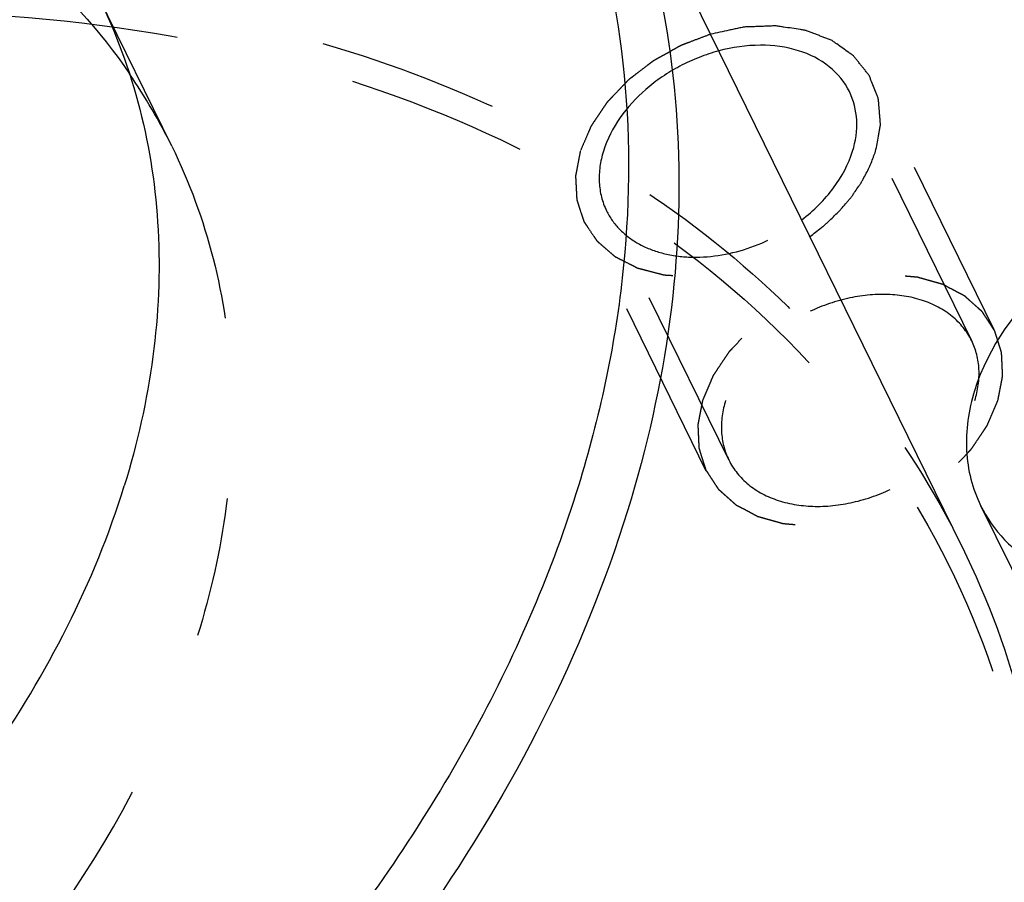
# Model space of a CAD drawing. Header units: millimetres. Extents: x 0 to 410, y 0 to 287.
# Tile 30 of 57: x 309 to 322, y 158 to 169. Entities that reach past the tile are written whole.
import ezdxf

# ---------------------------------------------------------------- set-up
doc = ezdxf.new("R2010")
doc.units = ezdxf.units.MM
doc.header["$LTSCALE"] = 22.55
doc.linetypes.add('HIDDEN', pattern=[0.2, 0.1, -0.1])
doc.layers.get('0').update_dxf_attribs({"linetype": 'CONTINUOUS'})
for name, color, linetype in [('02___PRT_ALL_AXES', 7, 'CONTINUOUS'), ('1_ASSI', 7, 'CONTINUOUS'), ('DEFAULT_2', 8, 'HIDDEN')]:
    doc.layers.add(name, color=color, linetype=linetype)

msp = doc.modelspace()

# ---------------------------------------------------------------- linework, layer by layer
at = {"color": 7, "linetype": 'Continuous'}
for points, knots in [([(315.46352, 172.68104), (315.8824, 171.99959), (316.56996, 170.5232), (317.07202, 168.10157), (317.03683, 165.54616), (316.66931, 163.84774), (316.40819, 163.00277)], [0, 0, 0, 0, 0.23967615, 0.48288491, 0.73500654, 1, 1, 1, 1]), ([(316.54289, 171.72326), (316.86777, 171.06128), (317.38559, 169.65135), (317.72077, 167.39299), (317.61476, 165.03544), (317.26203, 163.47116), (317.02124, 162.69197)], [0, 0, 0, 0, 0.23908737, 0.48292341, 0.73557727, 1, 1, 1, 1]), ([(327.04299, 165.95888), (326.88926, 166.14488), (326.48212, 166.4682), (325.71586, 166.72369), (324.84224, 166.76033), (323.9319, 166.57988), (323.20172, 166.26238), (322.66453, 165.91781), (321.97498, 165.3623), (321.51863, 164.73521), (321.35015, 164.19)], [0, 0, 0, 0, 0.10431258, 0.21851573, 0.34391855, 0.47813666, 0.61643205, 0.68542983, 0.75331037, 1, 1, 1, 1]), ([(321.35015, 164.19), (321.27581, 163.94944), (321.22011, 163.5721), (321.29237, 163.08712), (321.3743, 162.86355), (321.42578, 162.75866)], [0, 0, 0, 0, 0.51613378, 0.76048345, 1, 1, 1, 1]), ([(316.40819, 163.00277), (316.08389, 161.95333), (315.17974, 159.85681), (313.22634, 156.94184), (310.70694, 154.25683), (306.7059, 151.10382), (302.03092, 148.81328), (297.08794, 147.58451), (293.42388, 147.23982), (289.92388, 147.48417), (286.71422, 148.31345), (283.9149, 149.70609), (281.6382, 151.62127), (279.98722, 153.99145), (279.04116, 156.71591), (278.83632, 159.66967), (279.18031, 161.65101), (279.45729, 162.63536)], [0, 0, 0, 0, 0.06108061, 0.12599342, 0.1942451, 0.2649363, 0.40851813, 0.47919189, 0.54741618, 0.61229723, 0.67334199, 0.7305941, 0.7847314, 0.83705392, 0.88927642, 0.94313646, 1, 1, 1, 1]), ([(321.42578, 162.75866), (321.50252, 162.60231), (321.71069, 162.30581), (322.15091, 161.96499), (322.69556, 161.73743), (323.54598, 161.59225), (324.7018, 161.74077), (325.55746, 162.14955), (325.94974, 162.42112)], [0, 0, 0, 0, 0.1030855, 0.21051853, 0.32538278, 0.44892998, 0.71761426, 1, 1, 1, 1]), ([(317.02124, 162.69197), (316.46927, 160.90578), (315.12299, 158.29881), (312.65852, 155.248), (309.62046, 152.339), (305.11586, 149.37152), (300.05632, 147.48132), (295.89452, 146.72948), (291.93692, 146.51916), (288.12286, 147.07641), (284.78369, 148.4817), (282.6691, 149.87611), (280.94398, 151.60314), (280.08214, 152.95557), (279.7361, 153.66068)], [0, 0, 0, 0, 0.12078804, 0.18574167, 0.25305938, 0.39181947, 0.53098893, 0.5987902, 0.66437218, 0.78665929, 0.84339041, 0.89736984, 0.94925379, 1, 1, 1, 1]), ([(321.19474, 162.24379), (321.51963, 161.58181), (322.03746, 160.17187), (322.37267, 157.91349), (322.26662, 155.55592), (321.91393, 153.99162), (321.67313, 153.21242)], [0, 0, 0, 0, 0.23908674, 0.48292405, 0.73557479, 1, 1, 1, 1])]:
    msp.add_open_spline(points, degree=3, knots=knots, dxfattribs=at)
at = {"color": 2, "linetype": 'Continuous'}
for points, knots in [([(320.1163, 167.17697), (320.12768, 167.23905), (320.14199, 167.31665), (320.15892, 167.40975), (320.16629, 167.44857), (320.17146, 167.47955), (320.17732, 167.50301), (320.17559, 167.52561), (320.17308, 167.5557), (320.17001, 167.59333), (320.16629, 167.63849), (320.1626, 167.68365), (320.15883, 167.72878), (320.15591, 167.76647), (320.15309, 167.79645), (320.15205, 167.82705), (320.138, 167.86087), (320.11691, 167.91546), (320.09013, 167.98357), (320.06598, 168.04481), (320.05016, 168.08579), (320.04312, 168.10263), (320.03854, 168.11666), (320.0301, 168.12862), (320.01353, 168.14861), (319.99081, 168.17766), (319.96314, 168.2123), (319.93559, 168.24701), (319.90796, 168.28166), (319.88054, 168.31648), (319.85705, 168.345), (319.83969, 168.36891), (319.81253, 168.38537), (319.76958, 168.41767), (319.70565, 168.46179), (319.64325, 168.50736), (319.59816, 168.53762), (319.57436, 168.55728), (319.54321, 168.56809), (319.50562, 168.58323), (319.45993, 168.6007), (319.4144, 168.61836), (319.36881, 168.63594), (319.3233, 168.65363), (319.28516, 168.66809), (319.25887, 168.67876), (319.24322, 168.68401), (319.22521, 168.68608), (319.2035, 168.68976), (319.15075, 168.69769), (319.07188, 168.70994), (318.98417, 168.72351), (318.9139, 168.73409), (318.87026, 168.74142), (318.8321, 168.73879), (318.7945, 168.73764), (318.74731, 168.7357), (318.69077, 168.7336), (318.63419, 168.73137), (318.57766, 168.72942), (318.52098, 168.7265), (318.4742, 168.72707), (318.43524, 168.71739), (318.39655, 168.70947), (318.34809, 168.69897), (318.23187, 168.67427), (318.135, 168.65356), (318.05751, 168.63704)], [0, 0, 0, 0, 0.0625, 0.078125, 0.09375, 0.1015625, 0.109375, 0.1171875, 0.125, 0.140625, 0.15625, 0.171875, 0.1875, 0.203125, 0.2109375, 0.21875, 0.234375, 0.25, 0.28125, 0.3125, 0.3203125, 0.328125, 0.33203125, 0.3359375, 0.34375, 0.359375, 0.375, 0.390625, 0.40625, 0.421875, 0.4375, 0.4453125, 0.453125, 0.46875, 0.5, 0.53125, 0.546875, 0.5546875, 0.5625, 0.578125, 0.59375, 0.609375, 0.625, 0.640625, 0.65625, 0.6640625, 0.66796875, 0.671875, 0.6796875, 0.6875, 0.71875, 0.75, 0.765625, 0.78125, 0.7890625, 0.796875, 0.8125, 0.828125, 0.84375, 0.859375, 0.875, 0.890625, 0.8984375, 0.90625, 0.921875, 0.9375, 1, 1, 1, 1]), ([(319.29646, 166.11224), (319.31999, 166.13074), (319.36714, 166.16762), (319.42563, 166.21432), (319.47335, 166.25041), (319.51772, 166.2911), (319.57186, 166.34365), (319.62709, 166.39525), (319.6697, 166.43746), (319.70681, 166.48262), (319.74576, 166.52691), (319.7833, 166.57161), (319.81386, 166.60477), (319.83549, 166.63916), (319.86754, 166.68454), (319.89816, 166.73032), (319.93066, 166.77526), (319.95755, 166.82302), (319.98905, 166.8837), (320.0221, 166.94393), (320.0465, 166.99242), (320.06398, 167.04178), (320.08821, 167.10317), (320.10688, 167.15238), (320.1163, 167.17697)], [0, 0, 0, 0, 0.0625, 0.125, 0.15625, 0.1875, 0.25, 0.3125, 0.34375, 0.375, 0.4375, 0.46875, 0.5, 0.53125, 0.5625, 0.625, 0.65625, 0.6875, 0.75, 0.8125, 0.84375, 0.875, 0.9375, 1, 1, 1, 1])]:
    msp.add_open_spline(points, degree=3, knots=knots, dxfattribs=at)
at = {"layer": '02___PRT_ALL_AXES', "color": 7, "linetype": 'Continuous'}
msp.add_line((321.19488, 162.24354), (316.54299, 171.72309), dxfattribs=at)
at = {"layer": '02___PRT_ALL_AXES', "color": 8, "linetype": 'HIDDEN'}
msp.add_line((311.33568, 167.23946), (310.42056, 169.10429), dxfattribs=at)
msp.add_arc((304.82924, 164.04491), 7.24837, 26.151132, 34.431835, dxfattribs=at)
at = {"layer": '02___PRT_ALL_AXES', "color": 7, "linetype": 'Continuous'}
for points, knots in [([(303.43794, 171.93907), (304.21313, 171.87531), (305.70996, 171.62503), (307.77765, 170.84435), (309.52308, 169.69258), (310.43687, 168.6844), (310.80769, 168.14332)], [0, 0, 0, 0, 0.27286966, 0.52896105, 0.76988137, 1, 1, 1, 1]), ([(310.4205, 169.10439), (310.63997, 168.65715), (310.98982, 167.70461), (311.21627, 166.17885), (311.14465, 164.58607), (310.90635, 163.52921), (310.74367, 163.00277)], [0, 0, 0, 0, 0.23908389, 0.48291795, 0.73556989, 1, 1, 1, 1]), ([(285.55345, 156.90116), (285.78723, 156.42478), (286.36951, 155.51106), (287.535, 154.34426), (288.96364, 153.40219), (291.2196, 152.45277), (293.79641, 152.07626), (296.47019, 152.21834), (299.28193, 152.7263), (302.7002, 154.00333), (305.74357, 156.00815), (307.79611, 157.9735), (309.46117, 160.03466), (310.37074, 161.79598), (310.74367, 163.00277)], [0, 0, 0, 0, 0.05074605, 0.10262989, 0.15660919, 0.21334011, 0.33562657, 0.40120826, 0.46900933, 0.60817831, 0.7469382, 0.81425579, 0.87920929, 1, 1, 1, 1])]:
    msp.add_open_spline(points, degree=3, knots=knots, dxfattribs=at)
at = {"layer": '02___PRT_ALL_AXES', "color": 8, "linetype": 'HIDDEN'}
for points, knots in [([(311.33562, 167.23956), (311.5551, 166.79232), (311.90495, 165.83978), (312.1314, 164.31402), (312.05977, 162.72124), (311.82148, 161.66439), (311.65879, 161.13794)], [0, 0, 0, 0, 0.23908389, 0.48291795, 0.73556989, 1, 1, 1, 1]), ([(286.46858, 155.03633), (286.70235, 154.55995), (287.28463, 153.64623), (288.45012, 152.47943), (289.87877, 151.53736), (292.13473, 150.58794), (294.71153, 150.21143), (297.38532, 150.35351), (300.19706, 150.86147), (303.61533, 152.1385), (306.65869, 154.14332), (308.71124, 156.10867), (310.37629, 158.16983), (311.28587, 159.93115), (311.65879, 161.13794)], [0, 0, 0, 0, 0.05074605, 0.10262989, 0.15660919, 0.21334011, 0.33562657, 0.40120826, 0.46900933, 0.60817831, 0.7469382, 0.81425579, 0.87920929, 1, 1, 1, 1])]:
    msp.add_open_spline(points, degree=3, knots=knots, dxfattribs=at)
at = {"layer": '1_ASSI', "color": 8, "linetype": 'HIDDEN'}
for p, q in [((321.31431, 164.81234), (319.7891, 167.92039)), ((318.28446, 163.3255), (316.75925, 166.43355))]:
    msp.add_line(p, q, dxfattribs=at)
at = {"layer": '1_ASSI', "color": 7, "linetype": 'Continuous'}
msp.add_line((321.42597, 162.75823), (322.21313, 161.15417), dxfattribs=at)
at = {"layer": '1_ASSI', "color": 8, "linetype": 'HIDDEN'}
for points, knots in [([(318.16034, 168.42841), (317.99262, 168.38387), (317.667, 168.25508), (317.12153, 167.88688), (316.81176, 167.47428), (316.71989, 167.17697)], [0, 0, 0, 0, 0.26405612, 0.52649977, 1, 1, 1, 1]), ([(316.71989, 167.17697), (316.68128, 167.05204), (316.6427, 166.79628), (316.70551, 166.5431), (316.75923, 166.4336)], [0, 0, 0, 0, 0.51741373, 1, 1, 1, 1]), ([(316.75923, 166.4336), (316.80051, 166.34948), (316.91383, 166.19024), (317.15448, 166.00997), (317.45211, 165.89345), (317.91506, 165.82718), (318.53704, 165.92681), (318.99056, 166.16541), (319.19425, 166.32114)], [0, 0, 0, 0, 0.10270594, 0.21003749, 0.32519478, 0.44933181, 0.71897894, 1, 1, 1, 1]), ([(321.31433, 164.81229), (321.25707, 164.929), (321.07968, 165.14637), (320.69174, 165.34459), (320.224, 165.41269), (319.72013, 165.35045), (319.22465, 165.1648), (318.66069, 164.79506), (318.33926, 164.37363), (318.2451, 164.06892)], [0, 0, 0, 0, 0.10245483, 0.21314433, 0.33593059, 0.46959084, 0.60932989, 0.74865881, 1, 1, 1, 1]), ([(321.35368, 164.06892), (321.39228, 164.19385), (321.43087, 164.44961), (321.36806, 164.70279), (321.31433, 164.81229)], [0, 0, 0, 0, 0.51741373, 1, 1, 1, 1]), ([(318.2451, 164.06892), (318.20649, 163.94399), (318.16791, 163.68823), (318.23071, 163.43505), (318.28444, 163.32555)], [0, 0, 0, 0, 0.51741373, 1, 1, 1, 1]), ([(318.28444, 163.32555), (318.34171, 163.20884), (318.51909, 162.99147), (318.90703, 162.79325), (319.37477, 162.72515), (319.87864, 162.78739), (320.37412, 162.97304), (320.93808, 163.34278), (321.25951, 163.76421), (321.35368, 164.06892)], [0, 0, 0, 0, 0.10245483, 0.21314433, 0.33593059, 0.46959084, 0.60932989, 0.74865881, 1, 1, 1, 1])]:
    msp.add_open_spline(points, degree=3, knots=knots, dxfattribs=at)
at = {"layer": '1_ASSI', "color": 7, "linetype": 'Continuous'}
for points, knots in [([(319.78912, 167.92034), (319.73052, 168.03977), (319.54719, 168.26189), (319.14596, 168.45994), (318.66421, 168.52167), (318.32889, 168.47316), (318.16034, 168.42841)], [0, 0, 0, 0, 0.21744006, 0.45305024, 0.71499169, 1, 1, 1, 1]), ([(319.82847, 167.17697), (319.86707, 167.3019), (319.90566, 167.55766), (319.84285, 167.81084), (319.78912, 167.92034)], [0, 0, 0, 0, 0.51741373, 1, 1, 1, 1]), ([(319.19425, 166.32114), (319.34365, 166.43537), (319.6033, 166.69045), (319.77793, 167.01344), (319.82847, 167.17697)], [0, 0, 0, 0, 0.5235416, 1, 1, 1, 1])]:
    msp.add_open_spline(points, degree=3, knots=knots, dxfattribs=at)
at = {"layer": 'DEFAULT_2', "color": 8, "linetype": 'HIDDEN'}
for p, q in [((321.59485, 164.95001), (320.06964, 168.05806)), ((318.00392, 163.18783), (316.47871, 166.29588))]:
    msp.add_line(p, q, dxfattribs=at)
for points, knots in [([(283.90963, 153.21242), (284.46161, 154.99861), (285.80788, 157.60557), (288.27235, 160.65637), (291.3104, 163.56536), (295.81498, 166.53284), (300.87451, 168.42305), (305.03629, 169.1749), (308.99389, 169.38522), (312.80795, 168.828), (316.14711, 167.42273), (318.26171, 166.02832), (319.98684, 164.30132), (320.84869, 162.94889), (321.19474, 162.24379)], [0, 0, 0, 0, 0.12078806, 0.18574171, 0.25305937, 0.39181932, 0.53098876, 0.59879, 0.66437199, 0.78665918, 0.84339035, 0.89736986, 0.94925382, 1, 1, 1, 1]), ([(284.21616, 153.05701), (284.54706, 154.12781), (285.47167, 156.26688), (287.47156, 159.23827), (290.05171, 161.97168), (294.14693, 165.17345), (298.92789, 167.48576), (303.97434, 168.70239), (307.70621, 169.02051), (311.26156, 168.73304), (314.51017, 167.84527), (317.32841, 166.38078), (319.60038, 164.38335), (321.22046, 161.92587), (322.10974, 159.11583), (322.23559, 156.08405), (321.82932, 154.06078), (321.51913, 153.05701)], [0, 0, 0, 0, 0.06112248, 0.12610548, 0.19444265, 0.26521461, 0.40884744, 0.47945792, 0.54754432, 0.61221833, 0.67301022, 0.73000818, 0.78395286, 0.83621239, 0.8885488, 0.9427034, 1, 1, 1, 1]), ([(318.05751, 168.63704), (318.01129, 168.6194), (317.91886, 168.5841), (317.81483, 168.54453), (317.74555, 168.51795), (317.71077, 168.505), (317.67657, 168.49072), (317.6338, 168.46533), (317.57936, 168.43578), (317.51449, 168.39933), (317.44934, 168.36334), (317.39562, 168.33263), (317.35141, 168.30956), (317.32162, 168.28819), (317.29277, 168.26568), (317.23458, 168.22126), (317.16702, 168.1691), (317.09892, 168.11743), (317.0607, 168.08729), (317.03012, 168.06639), (317.00683, 168.03899), (316.97323, 168.00473), (316.91558, 167.94373), (316.85765, 167.88309), (316.80779, 167.83109), (316.78748, 167.80928), (316.77014, 167.79217), (316.75683, 167.77383), (316.73541, 167.74118), (316.70383, 167.69482), (316.66639, 167.63906), (316.62871, 167.58336), (316.5977, 167.53685), (316.57529, 167.50447), (316.56358, 167.4857), (316.55601, 167.4659), (316.54513, 167.44151), (316.5202, 167.38267), (316.4823, 167.29454), (316.44882, 167.21616), (316.43205, 167.17697)], [0, 0, 0, 0, 0.0625, 0.125, 0.140625, 0.15625, 0.171875, 0.1875, 0.21875, 0.25, 0.28125, 0.3125, 0.328125, 0.34375, 0.359375, 0.375, 0.4375, 0.46875, 0.484375, 0.5, 0.515625, 0.53125, 0.5625, 0.625, 0.640625, 0.65625, 0.6640625, 0.671875, 0.6875, 0.71875, 0.75, 0.78125, 0.8125, 0.828125, 0.8359375, 0.84375, 0.859375, 0.875, 0.9375, 1, 1, 1, 1]), ([(316.43205, 167.17697), (316.42464, 167.13826), (316.40974, 167.06084), (316.39324, 166.97378), (316.38187, 166.91568), (316.37768, 166.89156), (316.37305, 166.87205), (316.37311, 166.85331), (316.3754, 166.82087), (316.37752, 166.77434), (316.38059, 166.7186), (316.3834, 166.66279), (316.38617, 166.61642), (316.38732, 166.5837), (316.38921, 166.56541), (316.39576, 166.54861), (316.40235, 166.5271), (316.41949, 166.4759), (316.43896, 166.41599), (316.45887, 166.35626), (316.46847, 166.32622), (316.4745, 166.30932), (316.47751, 166.29591), (316.48626, 166.28531), (316.49593, 166.2702), (316.51378, 166.24421), (316.54878, 166.19188), (316.58421, 166.13979), (316.61417, 166.09488), (316.62713, 166.07649), (316.63639, 166.06102), (316.64969, 166.04832), (316.67484, 166.02738), (316.70979, 165.99678), (316.75217, 165.96038), (316.79434, 165.92381), (316.82981, 165.89363), (316.85404, 165.87195), (316.86881, 165.86043), (316.88706, 165.85215), (316.90869, 165.84068), (316.96157, 165.8141), (317.02288, 165.7827), (317.0845, 165.75164), (317.11507, 165.73583), (317.13291, 165.72722), (317.14523, 165.71957), (317.16163, 165.71649), (317.18208, 165.71079), (317.21852, 165.70156), (317.29093, 165.68253), (317.36358, 165.66387), (317.42567, 165.6475), (317.45173, 165.64114), (317.47213, 165.63497), (317.49417, 165.63274), (317.53349, 165.63067), (317.58926, 165.62675), (317.65637, 165.62249), (317.7234, 165.618), (317.77936, 165.61463), (317.81835, 165.6116), (317.84092, 165.6109), (317.86457, 165.61407), (317.89376, 165.6167), (317.96413, 165.6241), (318.04613, 165.63258), (318.12815, 165.64059), (318.17506, 165.64607), (318.21013, 165.64762), (318.2456, 165.65893), (318.29277, 165.6706), (318.37536, 165.69264), (318.45796, 165.71396), (318.52872, 165.73263), (318.56417, 165.74158), (318.59932, 165.75198), (318.64466, 165.77273), (318.70187, 165.79629), (318.77027, 165.82565), (318.83883, 165.85447), (318.89562, 165.87936), (318.94179, 165.89745), (318.97444, 165.91596), (319.00653, 165.93586), (319.07101, 165.97493), (319.1676, 166.03385), (319.25351, 166.0861), (319.29646, 166.11224)], [0, 0, 0, 0, 0.03125, 0.0625, 0.0703125, 0.078125, 0.08203125, 0.0859375, 0.09375, 0.109375, 0.125, 0.140625, 0.15625, 0.1640625, 0.16796875, 0.171875, 0.1796875, 0.1875, 0.21875, 0.234375, 0.2421875, 0.24609375, 0.25, 0.25390625, 0.2578125, 0.265625, 0.28125, 0.3125, 0.3203125, 0.328125, 0.33203125, 0.3359375, 0.34375, 0.359375, 0.375, 0.390625, 0.40625, 0.4140625, 0.41796875, 0.421875, 0.4296875, 0.4375, 0.46875, 0.484375, 0.4921875, 0.49609375, 0.5, 0.50390625, 0.5078125, 0.515625, 0.53125, 0.5625, 0.5703125, 0.578125, 0.58203125, 0.5859375, 0.59375, 0.609375, 0.625, 0.640625, 0.65625, 0.6640625, 0.66796875, 0.671875, 0.6796875, 0.6875, 0.71875, 0.734375, 0.7421875, 0.75, 0.7578125, 0.765625, 0.78125, 0.8125, 0.8203125, 0.828125, 0.8359375, 0.84375, 0.859375, 0.875, 0.890625, 0.90625, 0.9140625, 0.921875, 0.9296875, 0.9375, 0.96875, 1, 1, 1, 1]), ([(321.64151, 164.06892), (321.64642, 164.09428), (321.65623, 164.14499), (321.67103, 164.22108), (321.68313, 164.28444), (321.69206, 164.32887), (321.69643, 164.35414), (321.70176, 164.37343), (321.69928, 164.39146), (321.69869, 164.41594), (321.69639, 164.45857), (321.69383, 164.51959), (321.69078, 164.58051), (321.68916, 164.6233), (321.6875, 164.64752), (321.68829, 164.66633), (321.68133, 164.68269), (321.67475, 164.70536), (321.66196, 164.74462), (321.64442, 164.80094), (321.62639, 164.85709), (321.61428, 164.8966), (321.60664, 164.91888), (321.60294, 164.93642), (321.59147, 164.95081), (321.57889, 164.97109), (321.55561, 165.00607), (321.52306, 165.05635), (321.49007, 165.10638), (321.46741, 165.14172), (321.45385, 165.16144), (321.44538, 165.17755), (321.4304, 165.18862), (321.41269, 165.20514), (321.38064, 165.23322), (321.33545, 165.27381), (321.28988, 165.31408), (321.25837, 165.34262), (321.23982, 165.35842), (321.22743, 165.37168), (321.20919, 165.37958), (321.18691, 165.39199), (321.14696, 165.41283), (321.09042, 165.4431), (321.03356, 165.47302), (320.99407, 165.49435), (320.97107, 165.50598), (320.95505, 165.51626), (320.93429, 165.5206), (320.90827, 165.52846), (320.86195, 165.54123), (320.79622, 165.56004), (320.73022, 165.57847), (320.68429, 165.59179), (320.65766, 165.5988), (320.63877, 165.60572), (320.61574, 165.60632), (320.58647, 165.60933), (320.53459, 165.61356), (320.46083, 165.6202), (320.3869, 165.62644), (320.33526, 165.63123), (320.30562, 165.63336), (320.28374, 165.63667), (320.26052, 165.63342), (320.23003, 165.63139), (320.17645, 165.62675), (320.10002, 165.62074), (320.02353, 165.61432), (319.97003, 165.61025), (319.93941, 165.60733), (319.91657, 165.60679), (319.89326, 165.59994), (319.86233, 165.59301), (319.80814, 165.57984), (319.73075, 165.56163), (319.65338, 165.54303), (319.59916, 165.5304), (319.56827, 165.52263), (319.54484, 165.51836), (319.52244, 165.50813), (319.49222, 165.49658), (319.43951, 165.47539), (319.36409, 165.44566), (319.28877, 165.41558), (319.23593, 165.3949), (319.20591, 165.38254), (319.1829, 165.37478), (319.16179, 165.36125), (319.13299, 165.34522), (319.0829, 165.31622), (319.01114, 165.27533), (318.93958, 165.23412), (318.8892, 165.20556), (318.86085, 165.18885), (318.83837, 165.17742), (318.82052, 165.16176), (318.7951, 165.14236), (318.75138, 165.10772), (318.68848, 165.05863), (318.62588, 165.00929), (318.58173, 164.97499), (318.55698, 164.95505), (318.53707, 164.94104), (318.52234, 164.92345), (318.50088, 164.90123), (318.46419, 164.86178), (318.41128, 164.80575), (318.35872, 164.74952), (318.32153, 164.71034), (318.30086, 164.68771), (318.28373, 164.67139), (318.27282, 164.6526), (318.25611, 164.6284), (318.22787, 164.58565), (318.18695, 164.52481), (318.14644, 164.46383), (318.11763, 164.42127), (318.10181, 164.39677), (318.08816, 164.37889), (318.08134, 164.35915), (318.06987, 164.33347), (318.05091, 164.28823), (318.02324, 164.22376), (317.99028, 164.14633), (317.96827, 164.09472), (317.95726, 164.06892)], [0, 0, 0, 0, 0.015625, 0.03125, 0.046875, 0.0546875, 0.05859375, 0.0625, 0.06640625, 0.0703125, 0.078125, 0.09375, 0.109375, 0.1171875, 0.12109375, 0.125, 0.12890625, 0.1328125, 0.140625, 0.15625, 0.171875, 0.1796875, 0.18359375, 0.1875, 0.19140625, 0.1953125, 0.203125, 0.21875, 0.234375, 0.2421875, 0.24609375, 0.25, 0.25390625, 0.2578125, 0.265625, 0.28125, 0.296875, 0.3046875, 0.30859375, 0.3125, 0.31640625, 0.3203125, 0.328125, 0.34375, 0.359375, 0.3671875, 0.37109375, 0.375, 0.37890625, 0.3828125, 0.390625, 0.40625, 0.421875, 0.4296875, 0.43359375, 0.4375, 0.44140625, 0.4453125, 0.453125, 0.46875, 0.484375, 0.4921875, 0.49609375, 0.5, 0.50390625, 0.5078125, 0.515625, 0.53125, 0.546875, 0.5546875, 0.55859375, 0.5625, 0.56640625, 0.5703125, 0.578125, 0.59375, 0.609375, 0.6171875, 0.62109375, 0.625, 0.62890625, 0.6328125, 0.640625, 0.65625, 0.671875, 0.6796875, 0.68359375, 0.6875, 0.69140625, 0.6953125, 0.703125, 0.71875, 0.734375, 0.7421875, 0.74609375, 0.75, 0.75390625, 0.7578125, 0.765625, 0.78125, 0.796875, 0.8046875, 0.80859375, 0.8125, 0.81640625, 0.8203125, 0.828125, 0.84375, 0.859375, 0.8671875, 0.87109375, 0.875, 0.87890625, 0.8828125, 0.890625, 0.90625, 0.921875, 0.9296875, 0.93359375, 0.9375, 0.94140625, 0.9453125, 0.953125, 0.96875, 0.984375, 1, 1, 1, 1]), ([(317.95726, 164.06892), (317.95235, 164.04356), (317.94254, 163.99285), (317.92774, 163.91676), (317.91565, 163.8534), (317.90671, 163.80897), (317.90234, 163.7837), (317.89701, 163.76441), (317.89949, 163.74638), (317.90008, 163.7219), (317.90238, 163.67927), (317.90494, 163.61825), (317.90799, 163.55733), (317.90961, 163.51454), (317.91127, 163.49032), (317.91048, 163.47151), (317.91744, 163.45515), (317.92403, 163.43248), (317.93681, 163.39322), (317.95435, 163.3369), (317.97238, 163.28075), (317.98449, 163.24124), (317.99213, 163.21896), (317.99583, 163.20142), (318.0073, 163.18703), (318.01988, 163.16675), (318.04317, 163.13177), (318.07571, 163.08149), (318.10871, 163.03146), (318.13137, 162.99612), (318.14493, 162.9764), (318.15339, 162.96029), (318.16837, 162.94922), (318.18608, 162.9327), (318.21813, 162.90462), (318.26332, 162.86403), (318.30889, 162.82376), (318.3404, 162.79522), (318.35896, 162.77942), (318.37134, 162.76616), (318.38958, 162.75826), (318.41186, 162.74585), (318.45181, 162.72501), (318.50835, 162.69474), (318.56521, 162.66482), (318.6047, 162.64349), (318.62771, 162.63186), (318.64372, 162.62158), (318.66448, 162.61724), (318.6905, 162.60938), (318.73682, 162.59661), (318.80255, 162.5778), (318.86855, 162.55937), (318.91448, 162.54605), (318.94111, 162.53904), (318.96001, 162.53212), (318.98304, 162.53152), (319.0123, 162.52851), (319.06418, 162.52428), (319.13794, 162.51764), (319.21187, 162.5114), (319.26351, 162.50661), (319.29315, 162.50448), (319.31503, 162.50117), (319.33825, 162.50442), (319.36874, 162.50645), (319.42233, 162.51109), (319.49875, 162.5171), (319.57524, 162.52352), (319.62874, 162.52759), (319.65936, 162.53051), (319.6822, 162.53105), (319.70552, 162.5379), (319.73644, 162.54483), (319.79063, 162.558), (319.86802, 162.57621), (319.94539, 162.59481), (319.99961, 162.60744), (320.0305, 162.61521), (320.05393, 162.61948), (320.07633, 162.62971), (320.10655, 162.64126), (320.15926, 162.66245), (320.23468, 162.69218), (320.31, 162.72226), (320.36284, 162.74294), (320.39286, 162.7553), (320.41587, 162.76306), (320.43698, 162.77659), (320.46578, 162.79262), (320.51587, 162.82162), (320.58763, 162.86251), (320.65919, 162.90372), (320.70957, 162.93228), (320.73792, 162.94899), (320.7604, 162.96042), (320.77825, 162.97608), (320.80367, 162.99548), (320.8474, 163.03012), (320.9103, 163.07921), (320.97289, 163.12855), (321.01704, 163.16285), (321.04179, 163.18279), (321.0617, 163.1968), (321.07644, 163.2144), (321.09789, 163.23661), (321.13458, 163.27606), (321.18749, 163.33209), (321.24005, 163.38832), (321.27724, 163.4275), (321.29791, 163.45013), (321.31504, 163.46645), (321.32595, 163.48525), (321.34266, 163.50944), (321.3709, 163.55219), (321.41182, 163.61303), (321.45233, 163.67401), (321.48114, 163.71657), (321.49696, 163.74107), (321.51061, 163.75895), (321.51743, 163.77869), (321.5289, 163.80437), (321.54786, 163.84961), (321.57553, 163.91408), (321.60849, 163.99151), (321.6305, 164.04312), (321.64151, 164.06892)], [0, 0, 0, 0, 0.015625, 0.03125, 0.046875, 0.0546875, 0.05859375, 0.0625, 0.06640625, 0.0703125, 0.078125, 0.09375, 0.109375, 0.1171875, 0.12109375, 0.125, 0.12890625, 0.1328125, 0.140625, 0.15625, 0.171875, 0.1796875, 0.18359375, 0.1875, 0.19140625, 0.1953125, 0.203125, 0.21875, 0.234375, 0.2421875, 0.24609375, 0.25, 0.25390625, 0.2578125, 0.265625, 0.28125, 0.296875, 0.3046875, 0.30859375, 0.3125, 0.31640625, 0.3203125, 0.328125, 0.34375, 0.359375, 0.3671875, 0.37109375, 0.375, 0.37890625, 0.3828125, 0.390625, 0.40625, 0.421875, 0.4296875, 0.43359375, 0.4375, 0.44140625, 0.4453125, 0.453125, 0.46875, 0.484375, 0.4921875, 0.49609375, 0.5, 0.50390625, 0.5078125, 0.515625, 0.53125, 0.546875, 0.5546875, 0.55859375, 0.5625, 0.56640625, 0.5703125, 0.578125, 0.59375, 0.609375, 0.6171875, 0.62109375, 0.625, 0.62890625, 0.6328125, 0.640625, 0.65625, 0.671875, 0.6796875, 0.68359375, 0.6875, 0.69140625, 0.6953125, 0.703125, 0.71875, 0.734375, 0.7421875, 0.74609375, 0.75, 0.75390625, 0.7578125, 0.765625, 0.78125, 0.796875, 0.8046875, 0.80859375, 0.8125, 0.81640625, 0.8203125, 0.828125, 0.84375, 0.859375, 0.8671875, 0.87109375, 0.875, 0.87890625, 0.8828125, 0.890625, 0.90625, 0.921875, 0.9296875, 0.93359375, 0.9375, 0.94140625, 0.9453125, 0.953125, 0.96875, 0.984375, 1, 1, 1, 1])]:
    msp.add_open_spline(points, degree=3, knots=knots, dxfattribs=at)

doc.saveas('drawing.dxf')
